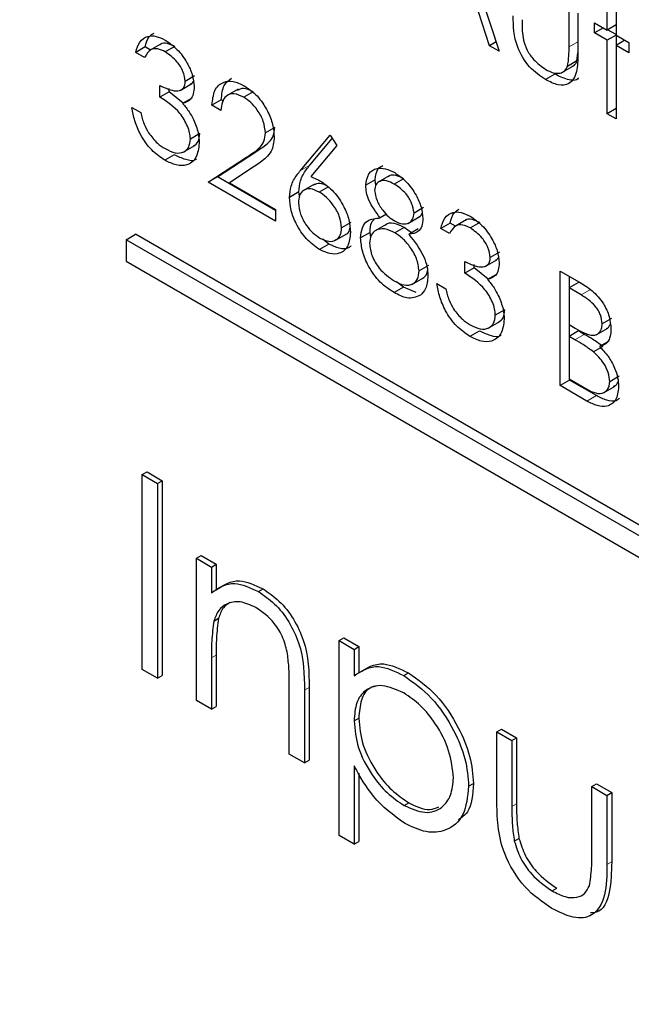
# Paper-space layout 'Blatt2' of a CAD drawing. Header units: millimetres. Extents: x 5 to 418, y 2 to 292.
# Tile 31 of 53: x 97.67 to 99.21, y 199.81 to 202.28. Entities that reach past the tile are written whole.
import ezdxf

# ---------------------------------------------------------------- set-up
doc = ezdxf.new("R2010")
doc.units = ezdxf.units.MM

psp = doc.layouts.new('Blatt2')

# ---------------------------------------------------------------- linework, layer by layer
at = {"color": 7, "linetype": 'Continuous', "lineweight": 25}
for p, q in [((98.7578, 202.5587), (98.8729, 202.2042)), ((98.8486, 202.2182), (98.8117, 202.3318)), ((99.1448, 202.2577), (99.1448, 202.3427)), ((99.0488, 202.2155), (99.0488, 202.3131)), ((99.1672, 202.3298), (99.1672, 202.2448)), ((99.0712, 202.3002), (99.0712, 202.1977)), ((99.1128, 202.2762), (99.1448, 202.2577)), ((99.1128, 202.2504), (99.1128, 202.2762)), ((99.1352, 202.2633), (99.1128, 202.2504)), ((99.1672, 202.2707), (99.1448, 202.2577)), ((99.1672, 202.2462), (99.1459, 202.2584)), ((99.1448, 202.2319), (99.1128, 202.2504)), ((99.1672, 202.2448), (99.1448, 202.2319)), ((99.1672, 202.2448), (99.1991, 202.2264)), ((99.1683, 202.2197), (99.1683, 202.2441)), ((97.9818, 202.2151), (97.9583, 202.2015)), ((97.9953, 202.2073), (97.9818, 202.2151)), ((98.0224, 202.223), (97.993, 202.206)), ((98.0564, 202.2164), (98.0328, 202.2028)), ((98.8652, 202.2278), (98.8486, 202.2182)), ((98.8729, 202.2042), (98.8486, 202.2182)), ((99.1448, 202.0472), (99.1448, 202.2319)), ((99.1895, 202.2319), (99.1672, 202.219)), ((99.1672, 202.219), (99.1672, 202.0343)), ((99.1991, 202.2005), (99.1672, 202.219)), ((99.1991, 202.2264), (99.1991, 202.2005)), ((97.9807, 202.1886), (97.9583, 202.2015)), ((99.0687, 202.1799), (99.0712, 202.2002)), ((99.0308, 202.1506), (99.0603, 202.1676)), ((99.0687, 202.1799), (99.0451, 202.1663)), ((98.1066, 202.1422), (98.083, 202.1286)), ((99.0134, 202.1466), (98.9898, 202.133)), ((98.019, 202.0889), (98.019, 202.1184)), ((98.0426, 202.1025), (98.0426, 202.1106)), ((98.0702, 202.1059), (98.0997, 202.1229)), ((98.2161, 202.109), (98.1866, 202.092)), ((98.0426, 202.1025), (98.019, 202.0889)), ((98.0776, 202.0739), (98.0426, 202.1025)), ((98.0998, 202.0867), (98.0763, 202.0731)), ((98.2539, 202.1023), (98.2304, 202.0887)), ((97.9487, 202.063), (97.9711, 202.0501)), ((98.1737, 202.0822), (98.1502, 202.0686)), ((98.1725, 202.0556), (98.1502, 202.0686)), ((98.1785, 202.0794), (98.1737, 202.0822)), ((99.1672, 202.0602), (99.1448, 202.0472)), ((99.1672, 202.0343), (99.1448, 202.0472)), ((98.308, 202.0127), (98.2845, 201.9991)), ((98.1194, 201.9972), (98.0958, 201.9836)), ((98.3731, 201.9044), (98.4476, 201.9929)), ((98.3967, 201.918), (98.453, 201.9849)), ((98.4476, 201.9929), (98.4648, 201.9673)), ((98.0778, 201.9505), (98.1072, 201.9675)), ((98.4648, 201.9673), (98.3989, 201.889)), ((98.0554, 201.9436), (98.0319, 201.93)), ((98.1406, 201.8747), (98.2373, 201.938)), ((98.1641, 201.8883), (98.2609, 201.9517)), ((98.2564, 201.9143), (98.194, 201.8734)), ((98.1641, 201.8883), (98.1406, 201.8747)), ((98.3101, 201.804), (98.1641, 201.8883)), ((98.5963, 201.8909), (98.5669, 201.8739)), ((98.3101, 201.7768), (98.1406, 201.8747)), ((98.194, 201.8734), (98.3101, 201.8064)), ((98.4084, 201.8703), (98.379, 201.8533)), ((98.4436, 201.8636), (98.42, 201.85)), ((98.5607, 201.8809), (98.5371, 201.8673)), ((98.5624, 201.8662), (98.5607, 201.8809)), ((98.6326, 201.8838), (98.609, 201.8702)), ((98.3688, 201.8504), (98.3452, 201.8368)), ((98.3703, 201.8394), (98.3688, 201.8504)), ((98.6822, 201.8109), (98.6587, 201.7973)), ((98.3101, 201.8064), (98.3101, 201.7768)), ((98.5893, 201.7943), (98.5736, 201.7852)), ((98.6435, 201.7712), (98.673, 201.7882)), ((98.4999, 201.7737), (98.4764, 201.7601)), ((98.5887, 201.7685), (98.5593, 201.7515)), ((98.7494, 201.772), (98.7258, 201.7584)), ((98.7628, 201.7643), (98.7494, 201.772)), ((98.79, 201.7799), (98.7605, 201.7629)), ((98.8239, 201.7733), (98.8004, 201.7597)), ((97.934, 201.7303), (97.9576, 201.7439)), ((103.143, 198.7504), (97.9576, 201.7439)), ((98.4597, 201.7284), (98.4892, 201.7454)), ((98.5479, 201.7483), (98.5243, 201.7347)), ((98.5498, 201.7357), (98.5479, 201.7483)), ((98.634, 201.7611), (98.6104, 201.7475)), ((98.6524, 201.7475), (98.634, 201.7611)), ((98.6692, 201.7572), (98.6456, 201.7436)), ((98.7482, 201.7455), (98.7258, 201.7584)), ((103.1194, 198.7368), (97.934, 201.7303)), ((97.934, 201.7303), (97.934, 201.6759)), ((98.4444, 201.7191), (98.4208, 201.7055)), ((98.4444, 201.7191), (98.4289, 201.7319)), ((98.8741, 201.6991), (98.8505, 201.6855)), ((97.934, 201.6759), (103.1194, 198.6824)), ((98.695, 201.6652), (98.6714, 201.6516)), ((98.7866, 201.6458), (98.7866, 201.6753)), ((98.8101, 201.6594), (98.8101, 201.6675)), ((98.8377, 201.6628), (98.8672, 201.6799)), ((98.8101, 201.6594), (98.7866, 201.6458)), ((98.8451, 201.6308), (98.8101, 201.6594)), ((98.8674, 201.6437), (98.8438, 201.63)), ((99.0264, 201.6513), (99.0751, 201.6232)), ((99.0264, 201.3633), (99.0264, 201.6513)), ((99.05, 201.6095), (99.05, 201.6377)), ((98.6323, 201.6106), (98.6143, 201.6243)), ((98.653, 201.6176), (98.6825, 201.6346)), ((98.7162, 201.6199), (98.7386, 201.607)), ((99.0724, 201.6225), (99.0488, 201.6089)), ((98.6323, 201.6106), (98.6087, 201.597)), ((98.6644, 201.5975), (98.6323, 201.6106)), ((99.0488, 201.6089), (99.0488, 201.5165)), ((99.0792, 201.5913), (99.0488, 201.6089)), ((98.8869, 201.5541), (98.8633, 201.5405)), ((98.8453, 201.5074), (98.8748, 201.5244)), ((99.0488, 201.5165), (99.0639, 201.5079)), ((99.05, 201.4877), (99.05, 201.5159)), ((99.1555, 201.5321), (99.132, 201.5185)), ((98.823, 201.5005), (98.7994, 201.4869)), ((99.0724, 201.5006), (99.0488, 201.487)), ((99.0872, 201.492), (99.0724, 201.5006)), ((99.1172, 201.491), (99.1466, 201.508)), ((99.0488, 201.487), (99.0488, 201.3799)), ((99.0637, 201.4784), (99.0488, 201.487)), ((99.1491, 201.4751), (99.1255, 201.4615)), ((99.1339, 201.4617), (99.1103, 201.4481)), ((99.05, 201.3769), (99.0264, 201.3633)), ((99.0488, 201.3799), (99.0807, 201.3615)), ((99.05, 201.3769), (99.05, 201.3792)), ((99.1175, 201.3379), (99.05, 201.3769)), ((99.1747, 201.3866), (99.1512, 201.373)), ((99.0939, 201.3243), (99.0264, 201.3633)), ((99.1354, 201.3446), (99.1649, 201.3616)), ((97.9749, 201.1391), (97.9867, 201.1459)), ((97.9867, 201.1459), (98.0248, 201.1239)), ((97.9749, 201.1391), (98.013, 201.1171)), ((97.9749, 200.6492), (97.9749, 201.1391)), ((98.013, 201.1171), (98.0248, 201.1239)), ((98.0248, 201.1239), (98.0248, 200.634)), ((98.013, 201.1171), (98.013, 200.6272)), ((98.1109, 200.9287), (98.1227, 200.9355)), ((98.1109, 200.9287), (98.149, 200.9067)), ((98.1109, 200.5707), (98.1109, 200.9287)), ((98.1227, 200.9355), (98.1607, 200.9135)), ((98.149, 200.9067), (98.1607, 200.9135)), ((98.149, 200.9067), (98.149, 200.8421)), ((98.1607, 200.9135), (98.1607, 200.8489)), ((98.2669, 200.8449), (98.2787, 200.8517)), ((98.1548, 200.7708), (98.1666, 200.7776)), ((98.4699, 200.7215), (98.4817, 200.7283)), ((98.4699, 200.7215), (98.5079, 200.6995)), ((98.4699, 200.2315), (98.4699, 200.7215)), ((98.4817, 200.7283), (98.5197, 200.7063)), ((98.5079, 200.6995), (98.5197, 200.7063)), ((98.5079, 200.6995), (98.5079, 200.6332)), ((98.5197, 200.7063), (98.5197, 200.64)), ((98.149, 200.6781), (98.149, 200.5487)), ((98.1607, 200.6849), (98.1607, 200.5555)), ((98.013, 200.6272), (97.9749, 200.6492)), ((98.013, 200.6272), (98.0248, 200.634)), ((98.6332, 200.6334), (98.645, 200.6402)), ((98.3448, 200.4357), (98.3448, 200.6041)), ((98.3946, 200.6033), (98.3946, 200.4205)), ((98.3828, 200.5965), (98.3828, 200.4137)), ((98.149, 200.5487), (98.1109, 200.5707)), ((98.149, 200.5487), (98.1607, 200.5555)), ((98.5079, 200.5197), (98.5197, 200.5265)), ((98.8669, 200.4922), (98.8787, 200.499)), ((98.8787, 200.499), (98.9168, 200.4771)), ((98.8669, 200.4922), (98.905, 200.4703)), ((98.8669, 200.3212), (98.8669, 200.4922)), ((98.905, 200.4703), (98.9168, 200.4771)), ((98.9168, 200.4771), (98.9168, 200.311)), ((98.905, 200.4703), (98.905, 200.3042)), ((98.3828, 200.4137), (98.3448, 200.4357)), ((98.3828, 200.4137), (98.3946, 200.4205)), ((98.5079, 200.4063), (98.5079, 200.2096)), ((98.5197, 200.3878), (98.5197, 200.2164)), ((98.7962, 200.355), (98.808, 200.3618)), ((99.1063, 200.3541), (99.1181, 200.3609)), ((99.1063, 200.188), (99.1063, 200.3541)), ((99.1063, 200.3541), (99.1443, 200.3321)), ((99.1181, 200.3609), (99.1561, 200.3389)), ((99.1443, 200.3321), (99.1561, 200.3389)), ((99.1443, 200.3321), (99.1443, 200.1578)), ((99.1561, 200.3389), (99.1561, 200.1646)), ((98.6335, 200.3067), (98.6453, 200.3135)), ((98.5079, 200.2096), (98.4699, 200.2315)), ((98.5079, 200.2096), (98.5197, 200.2164)), ((98.9111, 200.217), (98.9228, 200.2238)), ((99.0062, 200.0915), (99.018, 200.0983))]:
    psp.add_line(p, q, dxfattribs=at)
at = {"color": 7, "linetype": 'Continuous', "lineweight": 18}
for p, q in [((99.0712, 202.2284), (99.0488, 202.2155)), ((98.2609, 201.9517), (98.2373, 201.938)), ((98.3967, 201.918), (98.3731, 201.9044)), ((99.1028, 201.6049), (99.0792, 201.5913)), ((99.0872, 201.492), (99.0637, 201.4784)), ((99.1175, 201.3379), (99.0939, 201.3243)), ((98.149, 200.6781), (98.1607, 200.6849)), ((98.3828, 200.5965), (98.3946, 200.6033)), ((98.905, 200.3042), (98.9168, 200.311)), ((99.1443, 200.1578), (99.1561, 200.1646))]:
    psp.add_line(p, q, dxfattribs=at)
psp.add_open_spline([(90.3576, 211.7989), (91.2538, 211.2217), (93.0464, 210.0672), (95.7815, 208.3584), (98.5502, 206.6663), (101.3963, 204.9685), (104.32, 203.266), (107.3231, 201.5599), (110.3647, 199.8751), (113.9739, 197.9209), (116.6081, 196.5524), (118.197, 195.727)], degree=3, knots=[0, 0, 0, 0, 0.102353, 0.204722, 0.307135, 0.409563, 0.516471, 0.623396, 0.730373, 0.837366, 1, 1, 1, 1], dxfattribs=at)
at = {"color": 7, "linetype": 'Continuous', "lineweight": 25}
for points, knots in [([(90.5024, 211.4998), (91.1916, 211.0512), (93.1153, 209.7988), (96.4301, 207.7333), (100.4428, 205.3014), (104.6157, 202.8635), (108.8617, 200.4663), (113.015, 198.204), (116.1849, 196.529), (117.9214, 195.6441), (118.3452, 195.4281)], [0, 0, 0, 0, 0.079167, 0.220979, 0.371612, 0.522329, 0.673084, 0.823745, 0.956982, 1, 1, 1, 1]), ([(98.9898, 202.133), (98.9759, 202.1423), (98.9483, 202.1608), (98.9095, 202.2253), (98.9086, 202.2678), (98.9081, 202.2938)], [0, 0, 0, 0, 0.28097, 0.559785, 1, 1, 1, 1]), ([(98.9305, 202.2838), (98.9305, 202.2746), (98.9304, 202.258), (98.9329, 202.2403), (98.934, 202.2325)], [0, 0, 0, 0, 0.560377, 1, 1, 1, 1]), ([(97.9583, 202.2015), (97.9611, 202.2109), (97.9669, 202.2297), (97.9859, 202.2432), (98.009, 202.2439), (98.0247, 202.2363), (98.0325, 202.2325)], [0, 0, 0, 0, 0.280288, 0.55968, 0.779747, 1, 1, 1, 1]), ([(97.9818, 202.2151), (97.9845, 202.2249), (97.9887, 202.2411), (98.0005, 202.2477), (98.0051, 202.2502)], [0, 0, 0, 0, 0.609349, 1, 1, 1, 1]), ([(98.0325, 202.2325), (98.0426, 202.2254), (98.0628, 202.2112), (98.087, 202.1788), (98.1023, 202.1448), (98.1044, 202.1253), (98.1054, 202.1156)], [0, 0, 0, 0, 0.280085, 0.559868, 0.780099, 1, 1, 1, 1]), ([(98.934, 202.2325), (98.9368, 202.2239), (98.9423, 202.2066), (98.9624, 202.1782), (98.9795, 202.1661), (98.99, 202.1587)], [0, 0, 0, 0, 0.280117, 0.560544, 1, 1, 1, 1]), ([(98.0328, 202.2028), (98.0263, 202.2059), (98.0134, 202.2122), (97.9928, 202.2097), (97.9853, 202.1966), (97.9807, 202.1886)], [0, 0, 0, 0, 0.280636, 0.560364, 1, 1, 1, 1]), ([(98.0564, 202.2164), (98.0501, 202.2193), (98.0374, 202.2252), (98.0238, 202.226), (98.0201, 202.2213), (98.0198, 202.2209)], [0, 0, 0, 0, 0.479358, 0.957166, 1, 1, 1, 1]), ([(99.0451, 202.1663), (99.0465, 202.175), (99.0489, 202.1906), (99.0489, 202.2079), (99.0488, 202.2155)], [0, 0, 0, 0, 0.559371, 1, 1, 1, 1]), ([(98.083, 202.1286), (98.0817, 202.1369), (98.0792, 202.1535), (98.0601, 202.1832), (98.0432, 202.1953), (98.0328, 202.2028)], [0, 0, 0, 0, 0.278859, 0.560074, 1, 1, 1, 1]), ([(99.0712, 202.1977), (99.071, 202.1821), (99.0706, 202.1511), (99.0531, 202.1201), (99.0219, 202.1168), (99.0005, 202.1276), (98.9898, 202.133)], [0, 0, 0, 0, 0.2815008, 0.5596459, 0.7792985, 1, 1, 1, 1]), ([(98.99, 202.1587), (98.9965, 202.1554), (99.0095, 202.1488), (99.0261, 202.1483), (99.0387, 202.154), (99.043, 202.1622), (99.0451, 202.1663)], [0, 0, 0, 0, 0.28027, 0.560007, 0.780074, 1, 1, 1, 1]), ([(99.057, 202.1666), (99.0585, 202.1672), (99.0639, 202.1694), (99.0667, 202.1756), (99.0687, 202.1799)], [0, 0, 0, 0, 0.285818, 1, 1, 1, 1]), ([(98.1737, 202.0822), (98.1749, 202.0957), (98.1772, 202.1206), (98.1923, 202.1314), (98.1992, 202.1363)], [0, 0, 0, 0, 0.54369, 1, 1, 1, 1]), ([(99.0724, 202.1374), (99.0723, 202.1372), (99.0672, 202.1291), (99.0444, 202.1319), (99.0237, 202.1417), (99.0134, 202.1466)], [0, 0, 0, 0, 0.010224, 0.503933, 1, 1, 1, 1]), ([(98.019, 202.1184), (98.0331, 202.1118), (98.0543, 202.1018), (98.0749, 202.1068), (98.082, 202.1171), (98.0827, 202.1248), (98.083, 202.1286)], [0, 0, 0, 0, 0.499418, 0.749016, 0.874544, 1, 1, 1, 1]), ([(98.1054, 202.1156), (98.105, 202.1092), (98.1042, 202.0963), (98.0952, 202.0794), (98.0834, 202.0755), (98.0763, 202.0731)], [0, 0, 0, 0, 0.280508, 0.560792, 1, 1, 1, 1]), ([(98.0962, 202.1224), (98.0975, 202.1227), (98.1008, 202.1232), (98.1023, 202.1267), (98.1032, 202.1288)], [0, 0, 0, 0, 0.399149, 1, 1, 1, 1]), ([(98.1502, 202.0686), (98.1516, 202.0817), (98.1545, 202.108), (98.1758, 202.1277), (98.2029, 202.1313), (98.222, 202.1222), (98.2315, 202.1176)], [0, 0, 0, 0, 0.280029, 0.559515, 0.779668, 1, 1, 1, 1]), ([(98.2539, 202.1023), (98.2452, 202.1066), (98.2298, 202.1141), (98.2187, 202.1084), (98.2138, 202.1059)], [0, 0, 0, 0, 0.5644202, 1, 1, 1, 1]), ([(98.2315, 202.1176), (98.2426, 202.11), (98.2649, 202.0948), (98.2896, 202.0571), (98.3045, 202.02), (98.3061, 201.999), (98.3069, 201.9885)], [0, 0, 0, 0, 0.27989, 0.559224, 0.779582, 1, 1, 1, 1]), ([(98.0958, 201.9836), (98.0954, 201.9888), (98.0947, 201.9993), (98.0869, 202.022), (98.0637, 202.0602), (98.0369, 202.0774), (98.019, 202.0889)], [0, 0, 0, 0, 0.125587, 0.251191, 0.500605, 1, 1, 1, 1]), ([(98.2304, 202.0887), (98.2218, 202.0927), (98.2048, 202.1005), (98.1856, 202.0936), (98.1752, 202.0771), (98.1734, 202.0628), (98.1725, 202.0556)], [0, 0, 0, 0, 0.279699, 0.558847, 0.779176, 1, 1, 1, 1]), ([(98.2845, 201.9991), (98.2834, 202.0086), (98.2813, 202.0277), (98.2661, 202.0553), (98.2486, 202.0766), (98.2364, 202.0847), (98.2304, 202.0887)], [0, 0, 0, 0, 0.279126, 0.558978, 0.77935, 1, 1, 1, 1]), ([(98.0319, 201.93), (98.0204, 201.9378), (97.9976, 201.9533), (97.9706, 201.991), (97.9549, 202.0292), (97.9507, 202.0517), (97.9487, 202.063)], [0, 0, 0, 0, 0.279886, 0.558979, 0.779263, 1, 1, 1, 1]), ([(98.0763, 202.0731), (98.0821, 202.0663), (98.0924, 202.054), (98.1, 202.0394), (98.1033, 202.033)], [0, 0, 0, 0, 0.559795, 1, 1, 1, 1]), ([(97.9711, 202.0501), (97.9733, 202.0404), (97.9774, 202.0231), (97.9866, 202.0063), (97.9906, 201.999)], [0, 0, 0, 0, 0.560694, 1, 1, 1, 1]), ([(98.1033, 202.033), (98.1081, 202.0214), (98.1166, 202.0007), (98.1177, 201.9816), (98.1182, 201.9732)], [0, 0, 0, 0, 0.559419, 1, 1, 1, 1]), ([(98.2609, 201.9517), (98.2681, 201.9563), (98.2799, 201.9639), (98.2952, 201.9763), (98.306, 201.9904), (98.3074, 202.0053), (98.308, 202.0127)], [0, 0, 0, 0, 0.340542, 0.56085, 0.780599, 1, 1, 1, 1]), ([(97.9906, 201.999), (97.9978, 201.9897), (98.0106, 201.973), (98.0256, 201.9635), (98.0323, 201.9593)], [0, 0, 0, 0, 0.558748, 1, 1, 1, 1]), ([(98.1041, 201.9661), (98.1083, 201.9691), (98.1172, 201.9754), (98.1186, 201.9898), (98.1194, 201.9972)], [0, 0, 0, 0, 0.4806763, 1, 1, 1, 1]), ([(98.2373, 201.938), (98.2445, 201.9427), (98.2563, 201.9503), (98.2716, 201.9627), (98.2825, 201.9768), (98.2838, 201.9917), (98.2845, 201.9991)], [0, 0, 0, 0, 0.340542, 0.56085, 0.780599, 1, 1, 1, 1]), ([(98.3069, 201.9885), (98.3054, 201.9755), (98.3029, 201.9541), (98.2869, 201.937), (98.2722, 201.9248), (98.2617, 201.9178), (98.2564, 201.9143)], [0, 0, 0, 0, 0.33837, 0.558748, 0.779361, 1, 1, 1, 1]), ([(98.1182, 201.9732), (98.1164, 201.9601), (98.1128, 201.9339), (98.0894, 201.9163), (98.0609, 201.9159), (98.0415, 201.9253), (98.0319, 201.93)], [0, 0, 0, 0, 0.279304, 0.558838, 0.779277, 1, 1, 1, 1]), ([(98.0323, 201.9593), (98.0409, 201.955), (98.0582, 201.9464), (98.0791, 201.9493), (98.0933, 201.9616), (98.095, 201.9763), (98.0958, 201.9836)], [0, 0, 0, 0, 0.280599, 0.560151, 0.780303, 1, 1, 1, 1]), ([(98.1105, 201.9326), (98.1102, 201.9324), (98.1039, 201.9272), (98.0838, 201.9306), (98.0649, 201.9393), (98.0554, 201.9436)], [0, 0, 0, 0, 0.020663, 0.510016, 1, 1, 1, 1]), ([(98.3688, 201.8504), (98.3697, 201.8602), (98.3711, 201.8764), (98.3791, 201.8938), (98.3873, 201.9066), (98.3936, 201.9142), (98.3967, 201.918)], [0, 0, 0, 0, 0.339374, 0.559486, 0.779731, 1, 1, 1, 1]), ([(98.5371, 201.8673), (98.5389, 201.8778), (98.5424, 201.8988), (98.563, 201.9109), (98.5865, 201.9105), (98.6023, 201.9028), (98.6102, 201.899)], [0, 0, 0, 0, 0.278806, 0.558457, 0.77916, 1, 1, 1, 1]), ([(98.5607, 201.8809), (98.5621, 201.8919), (98.5644, 201.9094), (98.5762, 201.9151), (98.5806, 201.9172)], [0, 0, 0, 0, 0.632557, 1, 1, 1, 1]), ([(98.3452, 201.8368), (98.3461, 201.8466), (98.3476, 201.8628), (98.3555, 201.8802), (98.3637, 201.893), (98.37, 201.9006), (98.3731, 201.9044)], [0, 0, 0, 0, 0.339374, 0.559486, 0.779731, 1, 1, 1, 1]), ([(98.3989, 201.889), (98.4037, 201.8871), (98.4123, 201.8837), (98.4209, 201.8789), (98.4247, 201.8768)], [0, 0, 0, 0, 0.55991, 1, 1, 1, 1]), ([(98.6326, 201.8838), (98.6261, 201.8869), (98.6132, 201.8931), (98.5994, 201.8936), (98.5946, 201.8893), (98.5938, 201.8886)], [0, 0, 0, 0, 0.454504, 0.907816, 1, 1, 1, 1]), ([(98.6102, 201.899), (98.6202, 201.892), (98.6401, 201.878), (98.6634, 201.8455), (98.6782, 201.8121), (98.6801, 201.7929), (98.681, 201.7834)], [0, 0, 0, 0, 0.279929, 0.559623, 0.779946, 1, 1, 1, 1]), ([(98.4436, 201.8636), (98.4359, 201.8675), (98.4215, 201.8746), (98.4108, 201.87), (98.4058, 201.8678)], [0, 0, 0, 0, 0.538433, 1, 1, 1, 1]), ([(98.4247, 201.8768), (98.4357, 201.8691), (98.4575, 201.8536), (98.4819, 201.8164), (98.4966, 201.7797), (98.498, 201.7591), (98.4988, 201.7487)], [0, 0, 0, 0, 0.279638, 0.559326, 0.779527, 1, 1, 1, 1]), ([(98.5736, 201.7852), (98.5628, 201.7996), (98.5479, 201.8197), (98.5384, 201.8494), (98.5375, 201.8613), (98.5371, 201.8673)], [0, 0, 0, 0, 0.5577522, 0.7789324, 1, 1, 1, 1]), ([(98.609, 201.8702), (98.6024, 201.8734), (98.5893, 201.88), (98.5733, 201.8786), (98.5616, 201.8705), (98.5602, 201.8595), (98.5595, 201.8539)], [0, 0, 0, 0, 0.280651, 0.560566, 0.78062, 1, 1, 1, 1]), ([(98.6587, 201.7973), (98.6573, 201.8055), (98.6546, 201.8219), (98.6363, 201.8516), (98.6193, 201.8631), (98.609, 201.8702)], [0, 0, 0, 0, 0.2789711, 0.5599188, 1, 1, 1, 1]), ([(98.4208, 201.7055), (98.4096, 201.7135), (98.3873, 201.7295), (98.3621, 201.7674), (98.3478, 201.805), (98.3461, 201.8262), (98.3452, 201.8368)], [0, 0, 0, 0, 0.27967, 0.559085, 0.779558, 1, 1, 1, 1]), ([(98.42, 201.85), (98.4124, 201.8536), (98.3973, 201.8609), (98.3798, 201.8558), (98.3693, 201.8425), (98.3682, 201.8294), (98.3676, 201.8229)], [0, 0, 0, 0, 0.280127, 0.559515, 0.779719, 1, 1, 1, 1]), ([(98.4764, 201.7601), (98.4752, 201.7698), (98.4729, 201.7892), (98.4565, 201.8169), (98.4385, 201.8378), (98.4262, 201.8459), (98.42, 201.85)], [0, 0, 0, 0, 0.2787544, 0.558605, 0.7791474, 1, 1, 1, 1]), ([(98.5595, 201.8539), (98.5609, 201.8455), (98.5637, 201.8285), (98.5785, 201.8055), (98.5941, 201.7878), (98.6046, 201.7808), (98.6099, 201.7773)], [0, 0, 0, 0, 0.277721, 0.558224, 0.779072, 1, 1, 1, 1]), ([(98.3676, 201.8229), (98.3687, 201.8134), (98.3708, 201.7945), (98.3864, 201.7672), (98.4039, 201.7464), (98.416, 201.7384), (98.422, 201.7344)], [0, 0, 0, 0, 0.279059, 0.55882, 0.779303, 1, 1, 1, 1]), ([(98.6099, 201.7773), (98.6165, 201.7743), (98.6297, 201.7683), (98.6457, 201.7707), (98.6562, 201.7808), (98.6578, 201.7918), (98.6587, 201.7973)], [0, 0, 0, 0, 0.280237, 0.560145, 0.780435, 1, 1, 1, 1]), ([(98.67, 201.7866), (98.6736, 201.7887), (98.6776, 201.791), (98.6788, 201.7964), (98.6789, 201.7968)], [0, 0, 0, 0, 0.924442, 1, 1, 1, 1]), ([(98.7258, 201.7584), (98.7287, 201.7678), (98.7344, 201.7866), (98.7535, 201.8001), (98.7766, 201.8009), (98.7922, 201.7932), (98.8001, 201.7894)], [0, 0, 0, 0, 0.280288, 0.55968, 0.779747, 1, 1, 1, 1]), ([(98.7494, 201.772), (98.752, 201.7819), (98.7563, 201.798), (98.7681, 201.8046), (98.7727, 201.8071)], [0, 0, 0, 0, 0.609349, 1, 1, 1, 1]), ([(98.8001, 201.7894), (98.8102, 201.7823), (98.8304, 201.7682), (98.8545, 201.7357), (98.8699, 201.7017), (98.8719, 201.6822), (98.8729, 201.6725)], [0, 0, 0, 0, 0.280085, 0.559868, 0.780099, 1, 1, 1, 1]), ([(98.5243, 201.7347), (98.5252, 201.7438), (98.5268, 201.7621), (98.5435, 201.7823), (98.5622, 201.7841), (98.5736, 201.7852)], [0, 0, 0, 0, 0.2799866, 0.5599013, 1, 1, 1, 1]), ([(98.5479, 201.7483), (98.5484, 201.7579), (98.549, 201.7716), (98.5559, 201.779), (98.558, 201.7812)], [0, 0, 0, 0, 0.697882, 1, 1, 1, 1]), ([(98.634, 201.7611), (98.6254, 201.765), (98.6082, 201.773), (98.5914, 201.7723), (98.5861, 201.7668), (98.5859, 201.7666)], [0, 0, 0, 0, 0.490788, 0.980826, 1, 1, 1, 1]), ([(98.681, 201.7834), (98.6805, 201.7765), (98.6794, 201.7628), (98.6675, 201.7469), (98.6539, 201.7449), (98.6456, 201.7436)], [0, 0, 0, 0, 0.280159, 0.560243, 1, 1, 1, 1]), ([(98.8004, 201.7597), (98.7939, 201.7628), (98.7809, 201.7691), (98.7603, 201.7666), (98.7528, 201.7535), (98.7482, 201.7455)], [0, 0, 0, 0, 0.280636, 0.560364, 1, 1, 1, 1]), ([(98.8239, 201.7733), (98.8176, 201.7762), (98.8049, 201.7821), (98.7914, 201.7829), (98.7876, 201.7782), (98.7873, 201.7778)], [0, 0, 0, 0, 0.479358, 0.957166, 1, 1, 1, 1]), ([(98.4988, 201.7487), (98.4975, 201.7363), (98.4949, 201.7114), (98.4736, 201.6945), (98.4476, 201.6929), (98.4297, 201.7013), (98.4208, 201.7055)], [0, 0, 0, 0, 0.279631, 0.55896, 0.779478, 1, 1, 1, 1]), ([(98.422, 201.7344), (98.4297, 201.7308), (98.445, 201.7238), (98.4627, 201.7283), (98.4745, 201.7403), (98.4757, 201.7535), (98.4764, 201.7601)], [0, 0, 0, 0, 0.280018, 0.559853, 0.779987, 1, 1, 1, 1]), ([(98.4862, 201.7438), (98.4863, 201.7439), (98.4914, 201.7449), (98.4959, 201.7505), (98.4971, 201.7582), (98.4973, 201.7596)], [0, 0, 0, 0, 0.027326, 0.817479, 1, 1, 1, 1]), ([(98.6104, 201.7475), (98.6017, 201.7517), (98.5841, 201.76), (98.5635, 201.7558), (98.5493, 201.7432), (98.5476, 201.7283), (98.5467, 201.7209)], [0, 0, 0, 0, 0.280283, 0.560138, 0.780298, 1, 1, 1, 1]), ([(98.6714, 201.6516), (98.67, 201.662), (98.667, 201.6829), (98.6493, 201.7121), (98.6301, 201.7345), (98.617, 201.7431), (98.6104, 201.7475)], [0, 0, 0, 0, 0.278303, 0.558509, 0.779146, 1, 1, 1, 1]), ([(98.6456, 201.7436), (98.6597, 201.7255), (98.6795, 201.7003), (98.6924, 201.6621), (98.6934, 201.6468), (98.6938, 201.6392)], [0, 0, 0, 0, 0.558271, 0.779089, 1, 1, 1, 1]), ([(98.8505, 201.6855), (98.8493, 201.6938), (98.8467, 201.7104), (98.8276, 201.7401), (98.8107, 201.7523), (98.8004, 201.7597)], [0, 0, 0, 0, 0.278859, 0.560074, 1, 1, 1, 1]), ([(98.4999, 201.7149), (98.4981, 201.713), (98.491, 201.7059), (98.4708, 201.7072), (98.4532, 201.7151), (98.4444, 201.7191)], [0, 0, 0, 0, 0.146573, 0.573283, 1, 1, 1, 1]), ([(98.6087, 201.597), (98.5967, 201.6049), (98.5726, 201.6205), (98.5445, 201.6601), (98.5276, 201.7003), (98.5254, 201.7232), (98.5243, 201.7347)], [0, 0, 0, 0, 0.280545, 0.559269, 0.779816, 1, 1, 1, 1]), ([(98.5467, 201.7209), (98.5481, 201.7105), (98.5509, 201.6896), (98.574, 201.6509), (98.5957, 201.6357), (98.609, 201.6264)], [0, 0, 0, 0, 0.2798334, 0.5601982, 1, 1, 1, 1]), ([(98.7866, 201.6753), (98.8007, 201.6687), (98.8218, 201.6587), (98.8425, 201.6637), (98.8495, 201.674), (98.8502, 201.6817), (98.8505, 201.6855)], [0, 0, 0, 0, 0.499418, 0.749016, 0.874544, 1, 1, 1, 1]), ([(98.8729, 201.6725), (98.8725, 201.6661), (98.8717, 201.6532), (98.8627, 201.6363), (98.851, 201.6324), (98.8438, 201.63)], [0, 0, 0, 0, 0.280508, 0.560792, 1, 1, 1, 1]), ([(98.8637, 201.6793), (98.865, 201.6796), (98.8684, 201.6801), (98.8698, 201.6836), (98.8707, 201.6857)], [0, 0, 0, 0, 0.399149, 1, 1, 1, 1]), ([(98.609, 201.6264), (98.6176, 201.6221), (98.6347, 201.6136), (98.6554, 201.6168), (98.669, 201.6297), (98.6706, 201.6443), (98.6714, 201.6516)], [0, 0, 0, 0, 0.280602, 0.559962, 0.78018, 1, 1, 1, 1]), ([(98.6938, 201.6392), (98.6928, 201.6275), (98.691, 201.6066), (98.6799, 201.5954), (98.6749, 201.5904)], [0, 0, 0, 0, 0.559346, 1, 1, 1, 1]), ([(98.6795, 201.633), (98.6842, 201.636), (98.6906, 201.6401), (98.692, 201.6496), (98.6924, 201.6521)], [0, 0, 0, 0, 0.736471, 1, 1, 1, 1]), ([(98.8633, 201.5405), (98.863, 201.5458), (98.8622, 201.5562), (98.8545, 201.5789), (98.8313, 201.6171), (98.8045, 201.6343), (98.7866, 201.6458)], [0, 0, 0, 0, 0.125587, 0.251191, 0.500605, 1, 1, 1, 1]), ([(98.7994, 201.4869), (98.788, 201.4947), (98.7651, 201.5102), (98.7381, 201.5479), (98.7224, 201.5861), (98.7183, 201.6086), (98.7162, 201.6199)], [0, 0, 0, 0, 0.279886, 0.558979, 0.779263, 1, 1, 1, 1]), ([(98.8438, 201.63), (98.8496, 201.6232), (98.86, 201.6109), (98.8675, 201.5963), (98.8708, 201.5899)], [0, 0, 0, 0, 0.559795, 1, 1, 1, 1]), ([(99.0751, 201.6232), (99.0858, 201.6168), (99.1071, 201.604), (99.1352, 201.5731), (99.1516, 201.5367), (99.1534, 201.5163), (99.1544, 201.5061)], [0, 0, 0, 0, 0.281317, 0.559922, 0.779935, 1, 1, 1, 1]), ([(98.6749, 201.5904), (98.6642, 201.5861), (98.6449, 201.5783), (98.6198, 201.5913), (98.6087, 201.597)], [0, 0, 0, 0, 0.5577579, 1, 1, 1, 1]), ([(98.7386, 201.607), (98.7409, 201.5973), (98.745, 201.58), (98.7541, 201.5633), (98.7581, 201.5559)], [0, 0, 0, 0, 0.560694, 1, 1, 1, 1]), ([(98.8708, 201.5899), (98.8756, 201.5783), (98.8842, 201.5576), (98.8852, 201.5385), (98.8857, 201.5301)], [0, 0, 0, 0, 0.5594191, 1, 1, 1, 1]), ([(99.132, 201.5185), (99.1312, 201.526), (99.1302, 201.5373), (99.1223, 201.5529), (99.1074, 201.5738), (99.0917, 201.5835), (99.0792, 201.5913)], [0, 0, 0, 0, 0.249284, 0.374925, 0.500645, 1, 1, 1, 1]), ([(98.7581, 201.5559), (98.7653, 201.5466), (98.7781, 201.5299), (98.7932, 201.5204), (98.7998, 201.5163)], [0, 0, 0, 0, 0.558748, 1, 1, 1, 1]), ([(98.7998, 201.5163), (98.8085, 201.5119), (98.8257, 201.5033), (98.8466, 201.5062), (98.8608, 201.5185), (98.8625, 201.5332), (98.8633, 201.5405)], [0, 0, 0, 0, 0.280599, 0.560151, 0.780303, 1, 1, 1, 1]), ([(98.8716, 201.523), (98.8759, 201.526), (98.8847, 201.5323), (98.8862, 201.5467), (98.8869, 201.5541)], [0, 0, 0, 0, 0.480676, 1, 1, 1, 1]), ([(98.8857, 201.5301), (98.8839, 201.517), (98.8804, 201.4908), (98.8569, 201.4732), (98.8284, 201.4728), (98.8091, 201.4822), (98.7994, 201.4869)], [0, 0, 0, 0, 0.279304, 0.558838, 0.779277, 1, 1, 1, 1]), ([(99.0639, 201.5079), (99.0795, 201.4989), (99.0991, 201.4876), (99.1184, 201.491), (99.1259, 201.4967), (99.1311, 201.5058), (99.1317, 201.5143), (99.132, 201.5185)], [0, 0, 0, 0, 0.498607, 0.624009, 0.749401, 0.874736, 1, 1, 1, 1]), ([(99.1435, 201.5067), (99.1455, 201.5079), (99.1495, 201.5102), (99.1516, 201.5151), (99.1526, 201.5175)], [0, 0, 0, 0, 0.513084, 1, 1, 1, 1]), ([(98.878, 201.4895), (98.8778, 201.4893), (98.8714, 201.4841), (98.8513, 201.4875), (98.8324, 201.4962), (98.823, 201.5005)], [0, 0, 0, 0, 0.020663, 0.510016, 1, 1, 1, 1]), ([(99.1339, 201.4617), (99.1252, 201.4679), (99.1097, 201.4791), (99.0941, 201.4881), (99.0872, 201.492)], [0, 0, 0, 0, 0.559734, 1, 1, 1, 1]), ([(99.1544, 201.5061), (99.1539, 201.4995), (99.1531, 201.4864), (99.1449, 201.4681), (99.1329, 201.464), (99.1255, 201.4615)], [0, 0, 0, 0, 0.280867, 0.561527, 1, 1, 1, 1]), ([(99.1103, 201.4481), (99.1017, 201.4543), (99.0862, 201.4655), (99.0705, 201.4745), (99.0637, 201.4784)], [0, 0, 0, 0, 0.559734, 1, 1, 1, 1]), ([(99.1512, 201.373), (99.1504, 201.3805), (99.1489, 201.3955), (99.1345, 201.4244), (99.1195, 201.4391), (99.1103, 201.4481)], [0, 0, 0, 0, 0.2799437, 0.5604286, 1, 1, 1, 1]), ([(99.1255, 201.4615), (99.133, 201.4536), (99.1479, 201.438), (99.1636, 201.4097), (99.1722, 201.3827), (99.1731, 201.3677), (99.1735, 201.3601)], [0, 0, 0, 0, 0.280382, 0.559606, 0.779765, 1, 1, 1, 1]), ([(99.0807, 201.3615), (99.097, 201.3521), (99.1214, 201.338), (99.143, 201.3477), (99.1501, 201.36), (99.1508, 201.3687), (99.1512, 201.373)], [0, 0, 0, 0, 0.49936, 0.748736, 0.874399, 1, 1, 1, 1]), ([(99.161, 201.3617), (99.1635, 201.3625), (99.1688, 201.364), (99.171, 201.3698), (99.1722, 201.3728)], [0, 0, 0, 0, 0.481247, 1, 1, 1, 1]), ([(99.1735, 201.3601), (99.1721, 201.3481), (99.1691, 201.3239), (99.1467, 201.3095), (99.1202, 201.3108), (99.1027, 201.3198), (99.0939, 201.3243)], [0, 0, 0, 0, 0.279141, 0.558654, 0.779059, 1, 1, 1, 1]), ([(99.1755, 201.331), (99.1729, 201.3288), (99.1649, 201.3217), (99.1435, 201.325), (99.1261, 201.3336), (99.1175, 201.3379)], [0, 0, 0, 0, 0.189252, 0.594134, 1, 1, 1, 1]), ([(98.1607, 200.8489), (98.1788, 200.861), (98.2112, 200.8826), (98.258, 200.8612), (98.2787, 200.8517)], [0, 0, 0, 0, 0.559141, 1, 1, 1, 1]), ([(98.149, 200.8421), (98.167, 200.8542), (98.1994, 200.8758), (98.2463, 200.8544), (98.2669, 200.8449)], [0, 0, 0, 0, 0.559141, 1, 1, 1, 1]), ([(98.2669, 200.8449), (98.2808, 200.8355), (98.3086, 200.8166), (98.3451, 200.7698), (98.3821, 200.6912), (98.3825, 200.6356), (98.3828, 200.5965)], [0, 0, 0, 0, 0.187021, 0.37389, 0.56061, 1, 1, 1, 1]), ([(98.2787, 200.8517), (98.2926, 200.8423), (98.3204, 200.8234), (98.3569, 200.7766), (98.3939, 200.698), (98.3943, 200.6424), (98.3946, 200.6033)], [0, 0, 0, 0, 0.187021, 0.37389, 0.56061, 1, 1, 1, 1]), ([(98.2603, 200.8048), (98.2469, 200.8109), (98.22, 200.8232), (98.1884, 200.8162), (98.1655, 200.7992), (98.1584, 200.7803), (98.1548, 200.7708)], [0, 0, 0, 0, 0.279553, 0.559373, 0.779703, 1, 1, 1, 1]), ([(98.1955, 200.8172), (98.1895, 200.8134), (98.1762, 200.8049), (98.17, 200.7873), (98.1666, 200.7776)], [0, 0, 0, 0, 0.4498574, 1, 1, 1, 1]), ([(98.3403, 200.6881), (98.3372, 200.7013), (98.3312, 200.7275), (98.3036, 200.7748), (98.2767, 200.7934), (98.2603, 200.8048)], [0, 0, 0, 0, 0.2811923, 0.5613307, 1, 1, 1, 1]), ([(98.1548, 200.7708), (98.1527, 200.7542), (98.1489, 200.7245), (98.1489, 200.6923), (98.149, 200.6781)], [0, 0, 0, 0, 0.559658, 1, 1, 1, 1]), ([(98.1666, 200.7776), (98.1645, 200.761), (98.1607, 200.7313), (98.1607, 200.6991), (98.1607, 200.6849)], [0, 0, 0, 0, 0.559658, 1, 1, 1, 1]), ([(98.3448, 200.6041), (98.3449, 200.6193), (98.345, 200.6465), (98.3417, 200.6754), (98.3403, 200.6881)], [0, 0, 0, 0, 0.560255, 1, 1, 1, 1]), ([(98.5079, 200.6332), (98.5272, 200.6456), (98.5618, 200.6677), (98.6113, 200.6439), (98.6332, 200.6334)], [0, 0, 0, 0, 0.558418, 1, 1, 1, 1]), ([(98.5197, 200.64), (98.539, 200.6524), (98.5736, 200.6745), (98.6231, 200.6507), (98.645, 200.6402)], [0, 0, 0, 0, 0.558418, 1, 1, 1, 1]), ([(98.6332, 200.6334), (98.657, 200.6166), (98.7046, 200.5828), (98.7576, 200.5024), (98.7911, 200.4228), (98.7945, 200.3776), (98.7962, 200.355)], [0, 0, 0, 0, 0.279627, 0.559432, 0.779703, 1, 1, 1, 1]), ([(98.645, 200.6402), (98.6688, 200.6234), (98.7164, 200.5896), (98.7694, 200.5092), (98.8029, 200.4296), (98.8063, 200.3844), (98.808, 200.3618)], [0, 0, 0, 0, 0.279627, 0.559432, 0.779703, 1, 1, 1, 1]), ([(98.6329, 200.5897), (98.6145, 200.598), (98.5778, 200.6147), (98.5365, 200.6005), (98.5115, 200.5676), (98.5091, 200.5357), (98.5079, 200.5197)], [0, 0, 0, 0, 0.279747, 0.559315, 0.779515, 1, 1, 1, 1]), ([(98.5672, 200.6076), (98.5605, 200.6063), (98.5417, 200.6028), (98.5237, 200.5736), (98.521, 200.5422), (98.5197, 200.5265)], [0, 0, 0, 0, 0.2198506, 0.6096723, 1, 1, 1, 1]), ([(98.7582, 200.3765), (98.7556, 200.3989), (98.7506, 200.4436), (98.7171, 200.5097), (98.6757, 200.5604), (98.6472, 200.5799), (98.6329, 200.5897)], [0, 0, 0, 0, 0.2793874, 0.5590918, 0.7795083, 1, 1, 1, 1]), ([(98.5197, 200.5265), (98.5218, 200.5042), (98.5258, 200.4595), (98.5605, 200.3931), (98.6023, 200.343), (98.6309, 200.3233), (98.6453, 200.3135)], [0, 0, 0, 0, 0.279654, 0.558875, 0.779455, 1, 1, 1, 1]), ([(98.5079, 200.5197), (98.51, 200.4974), (98.514, 200.4527), (98.5487, 200.3863), (98.5905, 200.3362), (98.6192, 200.3165), (98.6335, 200.3067)], [0, 0, 0, 0, 0.279654, 0.558875, 0.779455, 1, 1, 1, 1]), ([(98.6344, 200.2622), (98.6068, 200.2824), (98.5574, 200.3185), (98.5231, 200.3794), (98.5079, 200.4063)], [0, 0, 0, 0, 0.558466, 1, 1, 1, 1]), ([(98.6335, 200.3067), (98.6516, 200.2988), (98.6879, 200.2831), (98.7287, 200.2975), (98.7534, 200.33), (98.7566, 200.361), (98.7582, 200.3765)], [0, 0, 0, 0, 0.279628, 0.559247, 0.779775, 1, 1, 1, 1]), ([(98.7962, 200.355), (98.7935, 200.3291), (98.7879, 200.2772), (98.7436, 200.2422), (98.6906, 200.2353), (98.6532, 200.2532), (98.6344, 200.2622)], [0, 0, 0, 0, 0.27954, 0.559273, 0.779559, 1, 1, 1, 1]), ([(98.808, 200.3618), (98.8062, 200.3346), (98.8035, 200.2931), (98.7789, 200.2763), (98.7704, 200.2705)], [0, 0, 0, 0, 0.658028, 1, 1, 1, 1]), ([(98.6453, 200.3135), (98.6639, 200.3045), (98.6925, 200.2908), (98.7136, 200.3002), (98.7209, 200.3035)], [0, 0, 0, 0, 0.650568, 1, 1, 1, 1]), ([(99.0059, 200.0477), (98.9823, 200.0635), (98.9353, 200.0949), (98.8693, 200.2046), (98.8679, 200.2769), (98.8669, 200.3212)], [0, 0, 0, 0, 0.28097, 0.559785, 1, 1, 1, 1]), ([(98.905, 200.3042), (98.905, 200.2885), (98.9049, 200.2604), (98.9092, 200.2302), (98.9111, 200.217)], [0, 0, 0, 0, 0.560377, 1, 1, 1, 1]), ([(98.9168, 200.311), (98.9168, 200.2953), (98.9167, 200.2672), (98.921, 200.2371), (98.9228, 200.2238)], [0, 0, 0, 0, 0.560377, 1, 1, 1, 1]), ([(98.9111, 200.217), (98.9157, 200.2023), (98.9251, 200.1729), (98.9592, 200.1245), (98.9884, 200.104), (99.0062, 200.0915)], [0, 0, 0, 0, 0.280117, 0.560544, 1, 1, 1, 1]), ([(98.9228, 200.2238), (98.9275, 200.2091), (98.9369, 200.1797), (98.971, 200.1313), (99.0002, 200.1108), (99.018, 200.0983)], [0, 0, 0, 0, 0.280117, 0.560544, 1, 1, 1, 1]), ([(99.1, 200.1044), (99.1023, 200.1192), (99.1064, 200.1457), (99.1063, 200.1751), (99.1063, 200.188)], [0, 0, 0, 0, 0.5593706, 1, 1, 1, 1]), ([(99.1443, 200.1578), (99.144, 200.1312), (99.1433, 200.0785), (99.1135, 200.0258), (99.0604, 200.0202), (99.0241, 200.0385), (99.0059, 200.0477)], [0, 0, 0, 0, 0.281501, 0.559646, 0.779298, 1, 1, 1, 1]), ([(99.1561, 200.1646), (99.1555, 200.1387), (99.1543, 200.0872), (99.1333, 200.0377), (99.1081, 200.0365), (99.1032, 200.0363)], [0, 0, 0, 0, 0.448451, 0.891556, 1, 1, 1, 1]), ([(99.0062, 200.0915), (99.0173, 200.0859), (99.0393, 200.0746), (99.0676, 200.0737), (99.089, 200.0835), (99.0963, 200.0974), (99.1, 200.1044)], [0, 0, 0, 0, 0.28027, 0.560007, 0.780074, 1, 1, 1, 1])]:
    psp.add_open_spline(points, degree=3, knots=knots, dxfattribs=at)

doc.saveas('drawing.dxf')
